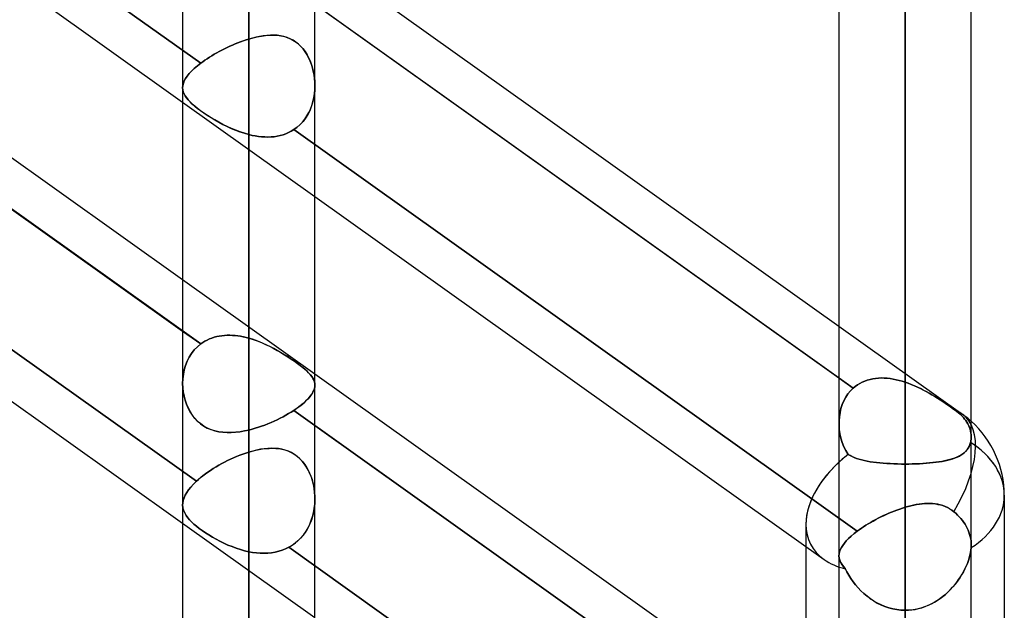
# Model space of a CAD drawing. Header units: millimetres. Extents: x -100 to 120, y -270 to 270.
# Tile 34 of 75: x 35 to 50, y -74 to -65. Entities that reach past the tile are written whole.
import ezdxf

# ---------------------------------------------------------------- set-up
doc = ezdxf.new("R2010")
doc.units = ezdxf.units.MM
doc.layers.add('MAIN-1', color=7, linetype='Continuous')
doc.layers.add('MAIN-2', color=7, linetype='Continuous')

msp = doc.modelspace()

# ---------------------------------------------------------------- linework, layer by layer
at = {"layer": 'MAIN-1'}
for p, q in [((37.481, 0), (37.481, -145.425)), ((39.496, -145.38), (39.496, 0)), ((47.481, 0), (47.481, -138.299)), ((49.496, -138.423), (49.496, 0)), ((38.489, -146.091), (38.489, 0)), ((48.489, -138.963), (48.489, 0)), ((29.496, -60.92), (37.481, -66.608)), ((29.496, -63.62), (37.481, -69.309)), ((39.496, -64.333), (47.481, -70.021)), ((29.496, -64.407), (37.481, -70.096)), ((39.496, -65.12), (47.481, -70.808)), ((29.496, -67.331), (37.481, -73.02)), ((39.496, -68.044), (46.977, -73.373)), ((39.496, -70.744), (46.977, -76.074)), ((39.496, -71.531), (46.977, -76.861)), ((50, -72.595), (50, -139.276)), ((46.977, -73.035), (46.977, -138.497))]:
    msp.add_line(p, q, dxfattribs=at)
msp.add_arc((48.489, -72.595), 1.511, 359.9999, 48.1923, dxfattribs=at)
for major_axis, ratio, start_param, end_param in [((1.511, 0), 0.707107, 0, 0.841074), ((-1.441, -0.743), 0.614789, -1.147933, -0.306691)]:
    msp.add_ellipse((48.489, -72.595), major_axis=major_axis, ratio=ratio, start_param=start_param, end_param=end_param, dxfattribs=at)
at = {"layer": 'MAIN-2'}
for p, q in [((38.489, 0), (38.489, -144.71)), ((38.489, 0), (38.489, -146.091)), ((48.489, 0), (48.489, -137.431)), ((48.489, 0), (48.489, -138.963)), ((48.489, 0), (48.489, -126.312)), ((48.489, 0), (48.489, -127.737)), ((48.489, 0), (48.489, -115.192)), ((48.489, 0), (48.489, -116.617)), ((48.489, 0), (48.489, -104.07)), ((48.489, 0), (48.489, -105.496)), ((48.489, 0), (48.489, -92.947)), ((48.489, 0), (48.489, -94.373)), ((48.489, 0), (48.489, -81.821)), ((48.489, 0), (48.489, -83.248)), ((48.489, 0), (48.489, -70.873)), ((48.489, 0), (48.489, -72.119)), ((38.489, -144.71), (38.489, 0)), ((48.489, -137.431), (48.489, 0)), ((48.489, -127.737), (48.489, 0)), ((48.489, -126.312), (48.489, 0)), ((48.489, -116.617), (48.489, 0)), ((48.489, -115.192), (48.489, 0)), ((48.489, -105.496), (48.489, 0)), ((48.489, -104.07), (48.489, 0)), ((48.489, -94.373), (48.489, 0)), ((48.489, -92.947), (48.489, 0)), ((48.489, -83.248), (48.489, 0)), ((48.489, -81.821), (48.489, 0)), ((48.489, -72.119), (48.489, 0)), ((48.489, -70.873), (48.489, 0)), ((29.172, -59.902), (37.756, -66.017)), ((37.756, -66.017), (29.172, -59.902)), ((37.756, -70.291), (29.172, -64.176)), ((47.698, -70.963), (39.099, -64.837)), ((38.322, -65.706), (38.281, -65.723)), ((38.281, -65.723), (38.322, -65.706)), ((38.364, -65.69), (38.322, -65.706)), ((38.322, -65.706), (38.364, -65.69)), ((38.406, -65.675), (38.364, -65.69)), ((38.364, -65.69), (38.405, -65.676)), ((38.405, -65.676), (38.447, -65.662)), ((38.447, -65.661), (38.406, -65.675)), ((38.489, -65.649), (38.447, -65.661)), ((38.447, -65.662), (38.489, -65.649)), ((38.489, -65.649), (38.553, -65.631)), ((38.544, -65.633), (38.489, -65.649)), ((38.489, -70.203), (38.489, -65.649)), ((38.489, -65.649), (38.489, -70.203)), ((38.6, -65.619), (38.544, -65.633)), ((38.553, -65.631), (38.617, -65.615)), ((38.654, -65.608), (38.6, -65.619)), ((38.617, -65.615), (38.68, -65.604)), ((38.709, -65.599), (38.654, -65.608)), ((38.68, -65.604), (38.742, -65.595)), ((38.763, -65.593), (38.709, -65.599)), ((38.742, -65.595), (38.803, -65.59)), ((38.817, -65.589), (38.763, -65.593)), ((38.803, -65.59), (38.862, -65.589)), ((38.87, -65.589), (38.817, -65.589)), ((38.862, -65.589), (38.92, -65.592)), ((38.922, -65.592), (38.87, -65.589)), ((38.92, -65.592), (38.976, -65.599)), ((38.973, -65.599), (38.922, -65.592)), ((39.023, -65.609), (38.973, -65.599)), ((38.976, -65.599), (39.031, -65.612)), ((39.071, -65.624), (39.023, -65.609)), ((39.031, -65.612), (39.084, -65.629)), ((39.118, -65.643), (39.071, -65.624)), ((39.084, -65.629), (39.135, -65.651)), ((39.163, -65.666), (39.118, -65.643)), ((39.135, -65.651), (39.184, -65.679)), ((39.205, -65.694), (39.163, -65.666)), ((39.184, -65.679), (39.23, -65.713)), ((39.245, -65.725), (39.205, -65.694)), ((38.039, -65.838), (38, -65.859)), ((38, -65.86), (38.038, -65.838)), ((38.038, -65.838), (38.077, -65.818)), ((38.078, -65.817), (38.039, -65.838)), ((38.077, -65.818), (38.117, -65.798)), ((38.118, -65.797), (38.078, -65.817)), ((38.117, -65.798), (38.158, -65.778)), ((38.158, -65.778), (38.118, -65.797)), ((38.199, -65.759), (38.158, -65.778)), ((38.158, -65.778), (38.198, -65.759)), ((38.198, -65.759), (38.239, -65.741)), ((38.24, -65.741), (38.199, -65.759)), ((38.239, -65.741), (38.281, -65.723)), ((38.281, -65.723), (38.24, -65.741)), ((39.23, -65.713), (39.272, -65.75)), ((39.282, -65.761), (39.245, -65.725)), ((39.272, -65.75), (39.311, -65.793)), ((39.316, -65.799), (39.282, -65.761)), ((39.311, -65.793), (39.346, -65.839)), ((39.348, -65.842), (39.316, -65.799)), ((39.346, -65.839), (39.378, -65.889)), ((39.376, -65.887), (39.348, -65.842)), ((37.787, -65.994), (37.756, -66.017)), ((37.756, -66.017), (37.787, -65.994)), ((37.82, -65.971), (37.787, -65.994)), ((37.787, -65.994), (37.82, -65.971)), ((37.854, -65.948), (37.82, -65.971)), ((37.82, -65.971), (37.853, -65.948)), ((37.853, -65.948), (37.889, -65.926)), ((37.889, -65.925), (37.854, -65.948)), ((37.925, -65.903), (37.889, -65.925)), ((37.889, -65.926), (37.925, -65.903)), ((37.962, -65.881), (37.925, -65.903)), ((37.925, -65.903), (37.962, -65.881)), ((38, -65.859), (37.962, -65.881)), ((37.962, -65.881), (38, -65.86)), ((39.401, -65.934), (39.376, -65.887)), ((39.378, -65.889), (39.405, -65.942)), ((39.424, -65.983), (39.401, -65.934)), ((39.405, -65.942), (39.429, -65.997)), ((39.443, -66.034), (39.424, -65.983)), ((39.429, -65.997), (39.45, -66.054)), ((37.58, -66.175), (37.617, -66.136)), ((37.617, -66.136), (37.581, -66.175)), ((37.658, -66.096), (37.617, -66.136)), ((37.617, -66.136), (37.658, -66.097)), ((37.658, -66.097), (37.705, -66.057)), ((37.705, -66.057), (37.658, -66.096)), ((37.705, -66.057), (37.756, -66.017)), ((37.756, -66.017), (37.705, -66.057)), ((39.459, -66.086), (39.443, -66.034)), ((39.45, -66.054), (39.466, -66.112)), ((39.472, -66.139), (39.459, -66.086)), ((39.466, -66.112), (39.479, -66.172)), ((39.483, -66.193), (39.472, -66.139)), ((29.087, -66.253), (37.691, -72.382)), ((37.691, -72.382), (29.087, -66.253)), ((37.492, -66.322), (37.506, -66.286)), ((37.506, -66.286), (37.492, -66.321)), ((37.506, -66.286), (37.525, -66.25)), ((37.525, -66.25), (37.506, -66.286)), ((37.525, -66.25), (37.55, -66.213)), ((37.55, -66.213), (37.525, -66.25)), ((37.55, -66.213), (37.58, -66.175)), ((37.581, -66.175), (37.55, -66.213)), ((39.479, -66.172), (39.489, -66.233)), ((39.49, -66.247), (39.483, -66.193)), ((39.489, -66.233), (39.494, -66.296)), ((39.495, -66.303), (39.49, -66.247)), ((39.494, -66.296), (39.496, -66.359)), ((39.496, -66.359), (39.495, -66.303)), ((37.481, -66.39), (37.484, -66.356)), ((37.484, -66.356), (37.481, -66.39)), ((37.484, -66.421), (37.481, -66.39)), ((37.481, -66.39), (37.484, -66.421)), ((37.492, -66.321), (37.484, -66.356)), ((37.484, -66.356), (37.492, -66.322)), ((37.491, -66.451), (37.484, -66.421)), ((37.484, -66.421), (37.491, -66.451)), ((37.502, -66.481), (37.491, -66.451)), ((37.491, -66.451), (37.502, -66.481)), ((39.494, -66.424), (39.488, -66.49)), ((39.489, -66.48), (39.494, -66.42)), ((39.496, -66.359), (39.494, -66.424)), ((39.494, -66.42), (39.496, -66.359)), ((37.481, -66.608), (39.496, -68.044)), ((37.519, -66.511), (37.502, -66.481)), ((37.502, -66.481), (37.518, -66.511)), ((37.518, -66.511), (37.539, -66.541)), ((37.539, -66.542), (37.519, -66.511)), ((37.539, -66.541), (37.564, -66.572)), ((37.564, -66.573), (37.539, -66.542)), ((37.564, -66.572), (37.593, -66.604)), ((37.594, -66.605), (37.564, -66.573)), ((37.593, -66.604), (37.627, -66.637)), ((37.628, -66.638), (37.594, -66.605)), ((39.449, -66.658), (39.466, -66.6)), ((39.477, -66.555), (39.461, -66.619)), ((39.466, -66.6), (39.48, -66.541)), ((39.488, -66.49), (39.477, -66.555)), ((39.48, -66.541), (39.489, -66.48)), ((37.627, -66.637), (37.665, -66.67)), ((37.667, -66.671), (37.628, -66.638)), ((37.665, -66.67), (37.707, -66.704)), ((37.709, -66.705), (37.667, -66.671)), ((37.707, -66.704), (37.754, -66.738)), ((37.755, -66.74), (37.709, -66.705)), ((37.754, -66.738), (37.804, -66.774)), ((37.806, -66.775), (37.755, -66.74)), ((39.417, -66.741), (39.387, -66.798)), ((39.404, -66.768), (39.428, -66.714)), ((39.441, -66.681), (39.417, -66.741)), ((39.428, -66.714), (39.449, -66.658)), ((39.461, -66.619), (39.441, -66.681)), ((37.804, -66.774), (37.857, -66.81)), ((37.859, -66.811), (37.806, -66.775)), ((37.857, -66.81), (37.913, -66.845)), ((37.915, -66.846), (37.859, -66.811)), ((37.913, -66.845), (37.971, -66.88)), ((37.973, -66.881), (37.915, -66.846)), ((37.971, -66.88), (38.032, -66.915)), ((38.033, -66.916), (37.973, -66.881)), ((39.315, -66.903), (39.272, -66.949)), ((39.305, -66.914), (39.342, -66.869)), ((39.353, -66.852), (39.315, -66.903)), ((39.342, -66.869), (39.375, -66.82)), ((39.387, -66.798), (39.353, -66.852)), ((39.375, -66.82), (39.404, -66.768)), ((38.032, -66.915), (38.094, -66.948)), ((38.095, -66.949), (38.033, -66.916)), ((38.094, -66.948), (38.158, -66.98)), ((38.159, -66.98), (38.095, -66.949)), ((38.158, -66.98), (38.222, -67.01)), ((38.223, -67.01), (38.159, -66.98)), ((38.222, -67.01), (38.288, -67.037)), ((38.289, -67.037), (38.223, -67.01)), ((38.288, -67.037), (38.354, -67.062)), ((38.355, -67.062), (38.289, -67.037)), ((39.136, -67.051), (39.096, -67.072)), ((39.096, -67.072), (39.136, -67.051)), ((39.175, -67.028), (39.136, -67.051)), ((39.136, -67.051), (39.175, -67.028)), ((39.226, -66.991), (39.175, -67.028)), ((39.175, -67.028), (39.222, -66.994)), ((39.175, -67.028), (47.758, -73.143)), ((47.758, -73.143), (39.175, -67.028)), ((39.222, -66.994), (39.265, -66.956)), ((39.272, -66.949), (39.226, -66.991)), ((39.265, -66.956), (39.305, -66.914)), ((38.354, -67.062), (38.421, -67.084)), ((38.422, -67.084), (38.355, -67.062)), ((38.421, -67.084), (38.489, -67.103)), ((38.489, -67.103), (38.422, -67.084)), ((38.489, -67.103), (38.489, -71.601)), ((38.538, -67.115), (38.489, -67.103)), ((38.489, -67.103), (38.538, -67.115)), ((38.489, -71.601), (38.489, -67.103)), ((38.587, -67.124), (38.538, -67.115)), ((38.538, -67.115), (38.586, -67.124)), ((38.586, -67.124), (38.635, -67.132)), ((38.635, -67.132), (38.587, -67.124)), ((38.684, -67.137), (38.635, -67.132)), ((38.635, -67.132), (38.684, -67.137)), ((38.732, -67.14), (38.684, -67.137)), ((38.684, -67.137), (38.732, -67.14)), ((38.781, -67.141), (38.732, -67.14)), ((38.732, -67.14), (38.78, -67.141)), ((38.78, -67.141), (38.828, -67.139)), ((38.828, -67.139), (38.781, -67.141)), ((38.875, -67.135), (38.828, -67.139)), ((38.828, -67.139), (38.875, -67.135)), ((38.922, -67.128), (38.875, -67.135)), ((38.875, -67.135), (38.921, -67.128)), ((38.921, -67.128), (38.967, -67.118)), ((38.967, -67.118), (38.922, -67.128)), ((39.011, -67.105), (38.967, -67.118)), ((38.967, -67.118), (39.011, -67.105)), ((39.054, -67.09), (39.011, -67.105)), ((39.011, -67.105), (39.054, -67.09)), ((39.096, -67.072), (39.054, -67.09)), ((39.054, -67.09), (39.096, -67.072)), ((37.481, -69.309), (39.496, -70.744)), ((47.481, -70.021), (49.366, -71.364)), ((37.481, -70.096), (37.756, -70.291)), ((37.889, -70.215), (37.925, -70.201)), ((37.925, -70.201), (37.889, -70.215)), ((37.925, -70.201), (37.962, -70.189)), ((37.962, -70.189), (37.925, -70.201)), ((37.962, -70.189), (38, -70.179)), ((38, -70.179), (37.962, -70.189)), ((38, -70.179), (38.038, -70.171)), ((38.039, -70.171), (38, -70.179)), ((38.038, -70.171), (38.077, -70.165)), ((38.078, -70.165), (38.039, -70.171)), ((38.077, -70.165), (38.117, -70.161)), ((38.118, -70.161), (38.078, -70.165)), ((38.117, -70.161), (38.158, -70.159)), ((38.158, -70.159), (38.118, -70.161)), ((38.158, -70.159), (38.198, -70.158)), ((38.199, -70.158), (38.158, -70.159)), ((38.198, -70.158), (38.239, -70.16)), ((38.24, -70.16), (38.199, -70.158)), ((38.239, -70.16), (38.281, -70.163)), ((38.281, -70.163), (38.24, -70.16)), ((38.281, -70.163), (38.322, -70.168)), ((38.322, -70.168), (38.281, -70.163)), ((38.322, -70.168), (38.364, -70.174)), ((38.364, -70.174), (38.322, -70.168)), ((38.364, -70.174), (38.405, -70.182)), ((38.406, -70.183), (38.364, -70.174)), ((38.405, -70.182), (38.447, -70.192)), ((38.447, -70.192), (38.406, -70.183)), ((38.447, -70.192), (38.489, -70.203)), ((38.489, -70.203), (38.447, -70.192)), ((38.544, -70.22), (38.489, -70.203)), ((38.489, -70.203), (38.553, -70.223)), ((37.705, -70.334), (37.658, -70.382)), ((37.658, -70.382), (37.705, -70.334)), ((37.756, -70.291), (37.705, -70.334)), ((37.705, -70.334), (37.756, -70.291)), ((37.756, -70.291), (37.787, -70.269)), ((37.787, -70.269), (37.756, -70.291)), ((37.787, -70.269), (37.82, -70.249)), ((37.82, -70.249), (37.787, -70.269)), ((37.82, -70.249), (37.853, -70.231)), ((37.854, -70.231), (37.82, -70.249)), ((37.853, -70.231), (37.889, -70.215)), ((37.889, -70.215), (37.854, -70.231)), ((38.6, -70.239), (38.544, -70.22)), ((38.553, -70.223), (38.617, -70.245)), ((38.654, -70.26), (38.6, -70.239)), ((38.617, -70.245), (38.68, -70.27)), ((38.709, -70.283), (38.654, -70.26)), ((38.68, -70.27), (38.742, -70.297)), ((38.763, -70.307), (38.709, -70.283)), ((38.742, -70.297), (38.803, -70.326)), ((38.817, -70.333), (38.763, -70.307)), ((38.803, -70.326), (38.862, -70.357)), ((38.87, -70.361), (38.817, -70.333)), ((38.862, -70.357), (38.92, -70.388)), ((37.581, -70.493), (37.55, -70.553)), ((37.55, -70.554), (37.58, -70.493)), ((37.58, -70.493), (37.616, -70.436)), ((37.617, -70.435), (37.581, -70.493)), ((37.616, -70.436), (37.658, -70.382)), ((37.658, -70.382), (37.617, -70.435)), ((38.922, -70.39), (38.87, -70.361)), ((38.92, -70.388), (38.976, -70.421)), ((38.973, -70.419), (38.922, -70.39)), ((39.023, -70.449), (38.973, -70.419)), ((38.976, -70.421), (39.031, -70.454)), ((39.071, -70.479), (39.023, -70.449)), ((39.031, -70.454), (39.084, -70.488)), ((39.118, -70.51), (39.071, -70.479)), ((39.084, -70.488), (39.135, -70.521)), ((37.505, -70.685), (37.525, -70.618)), ((37.525, -70.618), (37.506, -70.684)), ((37.55, -70.553), (37.525, -70.618)), ((37.525, -70.618), (37.55, -70.554)), ((39.163, -70.54), (39.118, -70.51)), ((39.135, -70.521), (39.184, -70.555)), ((39.205, -70.57), (39.163, -70.54)), ((39.184, -70.555), (39.23, -70.587)), ((39.245, -70.599), (39.205, -70.57)), ((39.23, -70.587), (39.272, -70.619)), ((39.282, -70.627), (39.245, -70.599)), ((39.272, -70.619), (39.311, -70.65)), ((39.316, -70.654), (39.282, -70.627)), ((39.311, -70.65), (39.346, -70.679)), ((39.348, -70.681), (39.316, -70.654)), ((37.492, -70.753), (37.484, -70.823)), ((37.484, -70.824), (37.492, -70.754)), ((37.506, -70.684), (37.492, -70.753)), ((37.492, -70.754), (37.505, -70.685)), ((39.346, -70.679), (39.378, -70.708)), ((39.376, -70.706), (39.348, -70.681)), ((39.401, -70.731), (39.376, -70.706)), ((39.378, -70.708), (39.405, -70.735)), ((39.424, -70.755), (39.401, -70.731)), ((39.405, -70.735), (39.429, -70.762)), ((39.443, -70.779), (39.424, -70.755)), ((39.429, -70.762), (39.45, -70.788)), ((39.459, -70.802), (39.443, -70.779)), ((39.45, -70.788), (39.466, -70.814)), ((39.472, -70.825), (39.459, -70.802)), ((47.481, -70.808), (47.698, -70.963)), ((37.484, -70.823), (37.481, -70.894)), ((37.481, -70.895), (37.484, -70.824)), ((37.481, -70.894), (37.484, -70.958)), ((37.484, -70.959), (37.481, -70.895)), ((37.484, -70.958), (37.491, -71.021)), ((39.466, -70.814), (39.479, -70.839)), ((39.483, -70.848), (39.472, -70.825)), ((39.479, -70.839), (39.489, -70.865)), ((39.49, -70.871), (39.483, -70.848)), ((39.494, -70.946), (39.488, -70.975)), ((39.489, -70.865), (39.494, -70.891)), ((39.489, -70.97), (39.494, -70.944)), ((39.495, -70.894), (39.49, -70.871)), ((39.494, -70.891), (39.496, -70.918)), ((39.494, -70.944), (39.496, -70.918)), ((39.496, -70.918), (39.494, -70.946)), ((39.496, -70.918), (39.495, -70.894)), ((47.698, -70.963), (47.73, -70.937)), ((47.73, -70.937), (47.698, -70.963)), ((47.73, -70.937), (47.763, -70.913)), ((47.763, -70.913), (47.73, -70.937)), ((47.763, -70.913), (47.798, -70.891)), ((47.798, -70.891), (47.763, -70.913)), ((47.798, -70.891), (47.835, -70.872)), ((47.835, -70.872), (47.798, -70.891)), ((47.835, -70.872), (47.874, -70.855)), ((47.874, -70.855), (47.835, -70.872)), ((47.874, -70.855), (47.913, -70.841)), ((47.913, -70.841), (47.874, -70.855)), ((47.913, -70.841), (47.954, -70.83)), ((47.954, -70.83), (47.913, -70.841)), ((47.954, -70.83), (47.996, -70.821)), ((47.996, -70.821), (47.954, -70.83)), ((47.996, -70.821), (48.038, -70.815)), ((48.038, -70.815), (47.996, -70.821)), ((48.038, -70.815), (48.082, -70.811)), ((48.082, -70.811), (48.038, -70.815)), ((48.082, -70.811), (48.126, -70.809)), ((48.126, -70.809), (48.082, -70.811)), ((48.126, -70.809), (48.17, -70.81)), ((48.17, -70.81), (48.126, -70.809)), ((48.17, -70.81), (48.215, -70.813)), ((48.215, -70.813), (48.17, -70.81)), ((48.215, -70.813), (48.261, -70.818)), ((48.261, -70.818), (48.215, -70.813)), ((48.261, -70.818), (48.306, -70.826)), ((48.306, -70.826), (48.261, -70.818)), ((48.306, -70.826), (48.352, -70.835)), ((48.352, -70.835), (48.306, -70.826)), ((48.352, -70.835), (48.397, -70.846)), ((48.397, -70.846), (48.352, -70.835)), ((48.397, -70.846), (48.443, -70.859)), ((48.443, -70.859), (48.397, -70.846)), ((48.443, -70.859), (48.489, -70.873)), ((48.489, -70.873), (48.443, -70.859)), ((48.489, -70.873), (48.536, -70.89)), ((48.536, -70.89), (48.489, -70.873)), ((48.536, -70.89), (48.583, -70.908)), ((48.583, -70.908), (48.536, -70.89)), ((48.583, -70.908), (48.63, -70.928)), ((48.63, -70.927), (48.583, -70.908)), ((48.676, -70.948), (48.63, -70.927)), ((48.63, -70.928), (48.676, -70.948)), ((48.676, -70.948), (48.722, -70.97)), ((48.721, -70.97), (48.676, -70.948)), ((37.491, -71.023), (37.484, -70.959)), ((37.491, -71.021), (37.502, -71.084)), ((37.503, -71.086), (37.491, -71.023)), ((37.502, -71.084), (37.518, -71.146)), ((37.519, -71.148), (37.503, -71.086)), ((39.417, -71.098), (39.387, -71.131)), ((39.404, -71.113), (39.428, -71.083)), ((39.441, -71.066), (39.417, -71.098)), ((39.428, -71.083), (39.449, -71.054)), ((39.461, -71.035), (39.441, -71.066)), ((39.449, -71.054), (39.466, -71.025)), ((39.477, -71.004), (39.461, -71.035)), ((39.466, -71.025), (39.48, -70.997)), ((39.488, -70.975), (39.477, -71.004)), ((39.48, -70.997), (39.489, -70.97)), ((47.584, -71.103), (47.555, -71.157)), ((47.555, -71.157), (47.583, -71.103)), ((47.583, -71.103), (47.617, -71.052)), ((47.617, -71.052), (47.584, -71.103)), ((47.656, -71.005), (47.617, -71.052)), ((47.617, -71.052), (47.656, -71.005)), ((47.698, -70.963), (47.656, -71.005)), ((47.656, -71.005), (47.698, -70.963)), ((48.766, -70.993), (48.721, -70.97)), ((48.722, -70.97), (48.767, -70.993)), ((48.811, -71.016), (48.766, -70.993)), ((48.767, -70.993), (48.811, -71.017)), ((48.854, -71.04), (48.811, -71.016)), ((48.811, -71.017), (48.855, -71.041)), ((48.897, -71.065), (48.854, -71.04)), ((48.855, -71.041), (48.898, -71.065)), ((48.939, -71.09), (48.897, -71.065)), ((48.898, -71.065), (48.939, -71.09)), ((48.939, -71.09), (48.981, -71.116)), ((48.98, -71.115), (48.939, -71.09)), ((37.518, -71.146), (37.539, -71.207)), ((37.539, -71.209), (37.519, -71.148)), ((37.539, -71.207), (37.564, -71.265)), ((37.565, -71.267), (37.539, -71.209)), ((39.222, -71.27), (39.265, -71.238)), ((39.272, -71.233), (39.226, -71.268)), ((39.265, -71.238), (39.305, -71.207)), ((39.315, -71.199), (39.272, -71.233)), ((39.305, -71.207), (39.342, -71.175)), ((39.353, -71.164), (39.315, -71.199)), ((39.342, -71.175), (39.375, -71.144)), ((39.387, -71.131), (39.353, -71.164)), ((39.375, -71.144), (39.404, -71.113)), ((47.531, -71.214), (47.511, -71.274)), ((47.511, -71.274), (47.531, -71.214)), ((47.555, -71.157), (47.531, -71.214)), ((47.531, -71.214), (47.555, -71.157)), ((49.021, -71.141), (48.98, -71.115)), ((48.981, -71.116), (49.021, -71.141)), ((49.021, -71.141), (49.061, -71.167)), ((49.061, -71.167), (49.021, -71.141)), ((49.061, -71.167), (49.099, -71.192)), ((49.1, -71.193), (49.061, -71.167)), ((49.099, -71.192), (49.137, -71.218)), ((49.137, -71.218), (49.1, -71.193)), ((49.137, -71.218), (49.174, -71.243)), ((49.174, -71.244), (49.137, -71.218)), ((49.174, -71.243), (49.208, -71.268)), ((49.209, -71.268), (49.174, -71.244)), ((37.564, -71.265), (37.593, -71.321)), ((37.594, -71.323), (37.565, -71.267)), ((37.593, -71.321), (37.627, -71.374)), ((37.629, -71.376), (37.594, -71.323)), ((37.627, -71.374), (37.665, -71.422)), ((37.667, -71.424), (37.629, -71.376)), ((38.967, -71.422), (39.011, -71.399)), ((39.011, -71.399), (38.967, -71.422)), ((39.011, -71.399), (39.054, -71.376)), ((39.054, -71.376), (39.011, -71.399)), ((39.054, -71.376), (39.096, -71.352)), ((39.096, -71.352), (39.054, -71.376)), ((39.096, -71.352), (39.136, -71.327)), ((39.136, -71.327), (39.096, -71.352)), ((39.136, -71.327), (39.175, -71.302)), ((39.175, -71.302), (39.136, -71.327)), ((39.226, -71.268), (39.175, -71.302)), ((39.175, -71.302), (39.222, -71.27)), ((47.758, -77.417), (39.175, -71.302)), ((39.175, -71.302), (39.496, -71.531)), ((47.487, -71.398), (47.482, -71.462)), ((47.482, -71.462), (47.487, -71.398)), ((47.497, -71.335), (47.487, -71.398)), ((47.487, -71.398), (47.497, -71.335)), ((47.511, -71.274), (47.497, -71.335)), ((47.497, -71.335), (47.511, -71.274)), ((49.208, -71.268), (49.242, -71.292)), ((49.242, -71.292), (49.209, -71.268)), ((49.242, -71.292), (49.273, -71.315)), ((49.273, -71.315), (49.242, -71.292)), ((49.273, -71.315), (49.301, -71.337)), ((49.301, -71.337), (49.273, -71.315)), ((49.301, -71.337), (49.328, -71.361)), ((49.328, -71.361), (49.301, -71.337)), ((49.328, -71.361), (49.353, -71.385)), ((49.353, -71.385), (49.328, -71.361)), ((49.353, -71.385), (49.376, -71.409)), ((49.376, -71.409), (49.353, -71.385)), ((37.665, -71.422), (37.707, -71.467)), ((37.709, -71.469), (37.667, -71.424)), ((37.707, -71.467), (37.754, -71.506)), ((37.756, -71.508), (37.709, -71.469)), ((37.754, -71.506), (37.804, -71.541)), ((37.806, -71.543), (37.756, -71.508)), ((37.804, -71.541), (37.857, -71.571)), ((37.859, -71.572), (37.806, -71.543)), ((38.635, -71.56), (38.684, -71.544)), ((38.684, -71.544), (38.635, -71.56)), ((38.684, -71.544), (38.732, -71.526)), ((38.732, -71.526), (38.684, -71.544)), ((38.732, -71.526), (38.78, -71.507)), ((38.781, -71.507), (38.732, -71.526)), ((38.78, -71.507), (38.828, -71.487)), ((38.828, -71.487), (38.781, -71.507)), ((38.828, -71.487), (38.875, -71.466)), ((38.875, -71.466), (38.828, -71.487)), ((38.875, -71.466), (38.921, -71.445)), ((38.922, -71.445), (38.875, -71.466)), ((38.921, -71.445), (38.967, -71.422)), ((38.967, -71.422), (38.922, -71.445)), ((47.482, -71.462), (47.482, -71.526)), ((47.482, -71.527), (47.482, -71.462)), ((47.482, -71.526), (47.486, -71.594)), ((47.486, -71.594), (47.482, -71.527)), ((49.376, -71.409), (49.396, -71.434)), ((49.396, -71.434), (49.376, -71.409)), ((49.396, -71.434), (49.415, -71.458)), ((49.415, -71.458), (49.396, -71.434)), ((49.415, -71.458), (49.431, -71.482)), ((49.431, -71.482), (49.415, -71.458)), ((49.431, -71.482), (49.446, -71.508)), ((49.446, -71.508), (49.431, -71.482)), ((49.446, -71.508), (49.459, -71.535)), ((49.459, -71.535), (49.446, -71.508)), ((49.459, -71.535), (49.471, -71.562)), ((49.471, -71.562), (49.459, -71.535)), ((37.857, -71.571), (37.913, -71.595)), ((37.915, -71.596), (37.859, -71.572)), ((37.913, -71.595), (37.971, -71.614)), ((37.973, -71.615), (37.915, -71.596)), ((37.971, -71.614), (38.032, -71.628)), ((38.033, -71.628), (37.973, -71.615)), ((38.032, -71.628), (38.094, -71.636)), ((38.095, -71.636), (38.033, -71.628)), ((38.094, -71.636), (38.158, -71.64)), ((38.159, -71.64), (38.095, -71.636)), ((38.158, -71.64), (38.222, -71.64)), ((38.223, -71.64), (38.159, -71.64)), ((38.222, -71.64), (38.288, -71.636)), ((38.289, -71.636), (38.223, -71.64)), ((38.288, -71.636), (38.354, -71.628)), ((38.355, -71.628), (38.289, -71.636)), ((38.354, -71.628), (38.421, -71.616)), ((38.422, -71.616), (38.355, -71.628)), ((38.421, -71.616), (38.489, -71.601)), ((38.489, -71.601), (38.422, -71.616)), ((38.489, -71.601), (38.538, -71.589)), ((38.538, -71.589), (38.489, -71.601)), ((38.538, -71.589), (38.586, -71.575)), ((38.587, -71.575), (38.538, -71.589)), ((38.586, -71.575), (38.635, -71.56)), ((38.635, -71.56), (38.587, -71.575)), ((47.486, -71.594), (47.496, -71.661)), ((47.496, -71.661), (47.486, -71.594)), ((47.496, -71.661), (47.511, -71.727)), ((47.511, -71.727), (47.496, -71.661)), ((49.471, -71.562), (49.48, -71.59)), ((49.48, -71.59), (49.471, -71.562)), ((49.48, -71.59), (49.487, -71.618)), ((49.487, -71.618), (49.48, -71.59)), ((49.487, -71.618), (49.492, -71.646)), ((49.492, -71.646), (49.487, -71.618)), ((49.492, -71.646), (49.495, -71.673)), ((49.495, -71.673), (49.492, -71.646)), ((49.495, -71.673), (49.496, -71.7)), ((49.496, -71.7), (49.495, -71.673)), ((49.496, -71.7), (49.496, -71.714)), ((49.496, -71.714), (49.496, -71.7)), ((47.511, -71.727), (47.531, -71.792)), ((47.531, -71.792), (47.511, -71.727)), ((47.531, -71.792), (47.556, -71.855)), ((47.556, -71.855), (47.531, -71.792)), ((47.556, -71.855), (47.586, -71.915)), ((47.586, -71.915), (47.556, -71.855)), ((49.463, -71.852), (49.448, -71.879)), ((49.45, -71.877), (49.464, -71.85)), ((49.476, -71.823), (49.463, -71.852)), ((49.464, -71.85), (49.476, -71.822)), ((49.485, -71.791), (49.476, -71.823)), ((49.476, -71.822), (49.485, -71.791)), ((49.489, -71.775), (49.485, -71.791)), ((49.485, -71.791), (49.489, -71.775)), ((49.491, -71.76), (49.489, -71.775)), ((49.489, -71.775), (49.491, -71.76)), ((49.494, -71.745), (49.491, -71.76)), ((49.491, -71.76), (49.493, -71.745)), ((49.493, -71.745), (49.495, -71.729)), ((49.495, -71.729), (49.494, -71.745)), ((49.496, -71.714), (49.495, -71.729)), ((49.495, -71.729), (49.496, -71.714)), ((38.304, -72.004), (38.258, -72.024)), ((38.258, -72.024), (38.304, -72.004)), ((38.35, -71.986), (38.304, -72.004)), ((38.304, -72.004), (38.35, -71.986)), ((38.396, -71.968), (38.35, -71.986)), ((38.35, -71.986), (38.396, -71.968)), ((38.443, -71.952), (38.396, -71.968)), ((38.396, -71.968), (38.443, -71.952)), ((38.489, -71.938), (38.443, -71.952)), ((38.443, -71.952), (38.489, -71.938)), ((38.548, -71.921), (38.489, -71.938)), ((38.489, -71.938), (38.542, -71.923)), ((38.489, -96.115), (38.489, -71.938)), ((38.542, -71.923), (38.595, -71.909)), ((38.607, -71.907), (38.548, -71.921)), ((38.595, -71.909), (38.648, -71.898)), ((38.665, -71.895), (38.607, -71.907)), ((38.648, -71.898), (38.7, -71.89)), ((38.722, -71.887), (38.665, -71.895)), ((38.7, -71.89), (38.751, -71.883)), ((38.779, -71.881), (38.722, -71.887)), ((38.751, -71.883), (38.801, -71.88)), ((38.834, -71.879), (38.779, -71.881)), ((38.801, -71.88), (38.851, -71.879)), ((38.888, -71.88), (38.834, -71.879)), ((38.851, -71.879), (38.899, -71.881)), ((38.94, -71.885), (38.888, -71.88)), ((38.899, -71.881), (38.946, -71.885)), ((38.992, -71.893), (38.94, -71.885)), ((38.946, -71.885), (38.992, -71.893)), ((38.992, -71.893), (39.038, -71.905)), ((39.043, -71.906), (38.992, -71.893)), ((39.038, -71.905), (39.082, -71.919)), ((39.092, -71.923), (39.043, -71.906)), ((39.082, -71.919), (39.125, -71.938)), ((39.139, -71.945), (39.092, -71.923)), ((39.125, -71.938), (39.166, -71.96)), ((39.185, -71.972), (39.139, -71.945)), ((39.166, -71.96), (39.206, -71.986)), ((39.227, -72.003), (39.185, -71.972)), ((39.206, -71.986), (39.243, -72.016)), ((39.267, -72.038), (39.227, -72.003)), ((47.586, -71.915), (47.621, -71.972)), ((47.621, -71.972), (47.586, -71.915)), ((47.621, -71.972), (47.65, -71.99)), ((47.649, -71.99), (47.621, -71.972)), ((47.679, -72.006), (47.649, -71.99)), ((47.65, -71.99), (47.681, -72.006)), ((47.712, -72.02), (47.679, -72.006)), ((47.681, -72.006), (47.714, -72.021)), ((49.308, -72.001), (49.276, -72.016)), ((49.284, -72.012), (49.315, -71.997)), ((49.337, -71.985), (49.308, -72.001)), ((49.315, -71.997), (49.343, -71.981)), ((49.364, -71.967), (49.337, -71.985)), ((49.343, -71.981), (49.369, -71.964)), ((49.389, -71.948), (49.364, -71.967)), ((49.369, -71.964), (49.392, -71.945)), ((49.411, -71.927), (49.389, -71.948)), ((49.392, -71.945), (49.414, -71.924)), ((49.431, -71.904), (49.411, -71.927)), ((49.414, -71.924), (49.433, -71.901)), ((49.448, -71.879), (49.431, -71.904)), ((49.433, -71.901), (49.45, -71.877)), ((38.033, -72.138), (37.99, -72.163)), ((37.99, -72.163), (38.033, -72.138)), ((38.077, -72.113), (38.033, -72.138)), ((38.033, -72.138), (38.077, -72.113)), ((38.077, -72.113), (38.121, -72.089)), ((38.121, -72.09), (38.077, -72.113)), ((38.166, -72.067), (38.121, -72.09)), ((38.121, -72.089), (38.166, -72.067)), ((38.212, -72.045), (38.166, -72.067)), ((38.166, -72.067), (38.212, -72.045)), ((38.258, -72.024), (38.212, -72.045)), ((38.212, -72.045), (38.258, -72.024)), ((39.243, -72.016), (39.278, -72.049)), ((39.304, -72.077), (39.267, -72.038)), ((39.278, -72.049), (39.311, -72.085)), ((39.338, -72.12), (39.304, -72.077)), ((39.311, -72.085), (39.341, -72.124)), ((39.369, -72.167), (39.338, -72.12)), ((39.341, -72.124), (39.369, -72.166)), ((47.747, -72.033), (47.712, -72.02)), ((47.714, -72.021), (47.75, -72.034)), ((47.784, -72.046), (47.747, -72.033)), ((47.75, -72.034), (47.787, -72.046)), ((47.824, -72.056), (47.784, -72.046)), ((47.787, -72.046), (47.827, -72.057)), ((47.866, -72.066), (47.824, -72.056)), ((47.827, -72.057), (47.869, -72.067)), ((47.91, -72.075), (47.866, -72.066)), ((47.869, -72.067), (47.912, -72.076)), ((47.955, -72.083), (47.91, -72.075)), ((47.912, -72.076), (47.958, -72.084)), ((48.003, -72.09), (47.955, -72.083)), ((47.958, -72.084), (48.005, -72.091)), ((48.052, -72.097), (48.003, -72.09)), ((48.005, -72.091), (48.054, -72.097)), ((48.103, -72.102), (48.052, -72.097)), ((48.054, -72.097), (48.104, -72.102)), ((48.155, -72.106), (48.103, -72.102)), ((48.104, -72.102), (48.156, -72.107)), ((48.209, -72.11), (48.155, -72.106)), ((48.156, -72.107), (48.21, -72.11)), ((48.263, -72.113), (48.209, -72.11)), ((48.21, -72.11), (48.264, -72.113)), ((48.319, -72.116), (48.263, -72.113)), ((48.264, -72.113), (48.319, -72.116)), ((48.319, -72.116), (48.375, -72.118)), ((48.375, -72.118), (48.319, -72.116)), ((48.375, -72.118), (48.432, -72.119)), ((48.432, -72.119), (48.375, -72.118)), ((48.432, -72.119), (48.489, -72.119)), ((48.489, -72.119), (48.432, -72.119)), ((48.544, -72.119), (48.489, -72.119)), ((48.489, -72.119), (48.544, -72.119)), ((48.489, -81.821), (48.489, -72.119)), ((48.489, -72.119), (48.489, -81.821)), ((48.598, -72.118), (48.544, -72.119)), ((48.544, -72.119), (48.6, -72.118)), ((48.652, -72.116), (48.598, -72.118)), ((48.6, -72.118), (48.654, -72.116)), ((48.706, -72.114), (48.652, -72.116)), ((48.654, -72.116), (48.708, -72.114)), ((48.758, -72.111), (48.706, -72.114)), ((48.708, -72.114), (48.762, -72.111)), ((48.81, -72.107), (48.758, -72.111)), ((48.762, -72.111), (48.814, -72.107)), ((48.86, -72.103), (48.81, -72.107)), ((48.814, -72.107), (48.865, -72.103)), ((48.909, -72.098), (48.86, -72.103)), ((48.865, -72.103), (48.915, -72.098)), ((48.957, -72.093), (48.909, -72.098)), ((48.915, -72.098), (48.963, -72.092)), ((49.003, -72.086), (48.957, -72.093)), ((48.963, -72.092), (49.01, -72.085)), ((49.047, -72.079), (49.003, -72.086)), ((49.01, -72.085), (49.055, -72.078)), ((49.09, -72.071), (49.047, -72.079)), ((49.055, -72.078), (49.098, -72.069)), ((49.131, -72.062), (49.09, -72.071)), ((49.098, -72.069), (49.14, -72.06)), ((49.17, -72.052), (49.131, -72.062)), ((49.14, -72.06), (49.179, -72.05)), ((49.208, -72.041), (49.17, -72.052)), ((49.179, -72.05), (49.216, -72.038)), ((49.243, -72.029), (49.208, -72.041)), ((49.216, -72.038), (49.251, -72.026)), ((49.276, -72.016), (49.243, -72.029)), ((49.251, -72.026), (49.284, -72.012)), ((37.755, -72.326), (37.791, -72.298)), ((37.791, -72.298), (37.756, -72.326)), ((37.828, -72.27), (37.791, -72.298)), ((37.791, -72.298), (37.828, -72.27)), ((37.867, -72.242), (37.828, -72.27)), ((37.828, -72.27), (37.866, -72.243)), ((37.866, -72.243), (37.906, -72.215)), ((37.907, -72.215), (37.867, -72.242)), ((37.906, -72.215), (37.948, -72.189)), ((37.948, -72.189), (37.907, -72.215)), ((37.99, -72.163), (37.948, -72.189)), ((37.948, -72.189), (37.99, -72.163)), ((39.369, -72.166), (39.394, -72.21)), ((39.397, -72.216), (39.369, -72.167)), ((39.394, -72.21), (39.416, -72.256)), ((39.421, -72.267), (39.397, -72.216)), ((39.416, -72.256), (39.436, -72.304)), ((39.442, -72.321), (39.421, -72.267)), ((39.436, -72.304), (39.452, -72.353)), ((37.646, -72.425), (37.606, -72.469)), ((37.606, -72.469), (37.646, -72.426)), ((37.646, -72.426), (37.691, -72.382)), ((37.691, -72.382), (37.646, -72.425)), ((37.722, -72.354), (37.691, -72.382)), ((37.691, -72.382), (37.722, -72.354)), ((37.756, -72.326), (37.722, -72.354)), ((37.722, -72.354), (37.755, -72.326)), ((39.459, -72.376), (39.442, -72.321)), ((39.452, -72.353), (39.466, -72.403)), ((39.473, -72.432), (39.459, -72.376)), ((39.466, -72.403), (39.478, -72.454)), ((39.484, -72.49), (39.473, -72.432)), ((39.478, -72.454), (39.486, -72.507)), ((37.502, -72.633), (37.52, -72.593)), ((37.52, -72.593), (37.502, -72.633)), ((37.52, -72.593), (37.543, -72.552)), ((37.543, -72.552), (37.52, -72.593)), ((37.543, -72.552), (37.572, -72.511)), ((37.572, -72.511), (37.543, -72.552)), ((37.572, -72.511), (37.606, -72.469)), ((37.606, -72.469), (37.572, -72.511)), ((39.491, -72.549), (39.484, -72.49)), ((39.486, -72.507), (39.492, -72.56)), ((39.495, -72.608), (39.491, -72.549)), ((39.492, -72.56), (39.496, -72.614)), ((39.496, -72.669), (39.495, -72.608)), ((37.481, -72.747), (37.483, -72.71)), ((37.483, -72.71), (37.481, -72.747)), ((37.484, -72.779), (37.481, -72.747)), ((37.481, -72.747), (37.484, -72.779)), ((37.483, -72.71), (37.49, -72.672)), ((37.49, -72.672), (37.483, -72.71)), ((37.49, -72.672), (37.502, -72.633)), ((37.502, -72.633), (37.49, -72.672)), ((39.486, -72.794), (39.493, -72.731)), ((39.493, -72.727), (39.487, -72.785)), ((39.496, -72.669), (39.493, -72.727)), ((39.493, -72.731), (39.496, -72.669)), ((39.496, -72.614), (39.496, -72.669)), ((48.574, -72.755), (48.532, -72.766)), ((48.533, -72.765), (48.577, -72.754)), ((48.617, -72.745), (48.574, -72.755)), ((48.577, -72.754), (48.621, -72.744)), ((48.659, -72.737), (48.617, -72.745)), ((48.621, -72.744), (48.664, -72.736)), ((48.701, -72.73), (48.659, -72.737)), ((48.664, -72.736), (48.707, -72.729)), ((48.743, -72.725), (48.701, -72.73)), ((48.707, -72.729), (48.749, -72.724)), ((48.785, -72.721), (48.743, -72.725)), ((48.749, -72.724), (48.791, -72.721)), ((48.826, -72.719), (48.785, -72.721)), ((48.791, -72.721), (48.832, -72.719)), ((48.867, -72.719), (48.826, -72.719)), ((48.832, -72.719), (48.872, -72.72)), ((48.907, -72.722), (48.867, -72.719)), ((48.872, -72.72), (48.912, -72.722)), ((48.947, -72.726), (48.907, -72.722)), ((48.912, -72.722), (48.951, -72.726)), ((48.985, -72.732), (48.947, -72.726)), ((48.951, -72.726), (48.989, -72.733)), ((49.024, -72.741), (48.985, -72.732)), ((48.989, -72.733), (49.027, -72.741)), ((49.061, -72.752), (49.024, -72.741)), ((49.027, -72.741), (49.063, -72.752)), ((49.097, -72.765), (49.061, -72.752)), ((49.063, -72.752), (49.099, -72.766)), ((37.492, -72.811), (37.484, -72.779)), ((37.484, -72.779), (37.491, -72.811)), ((37.491, -72.811), (37.502, -72.842)), ((37.503, -72.842), (37.492, -72.811)), ((37.502, -72.842), (37.517, -72.873)), ((37.518, -72.873), (37.503, -72.842)), ((37.517, -72.873), (37.536, -72.905)), ((37.536, -72.905), (37.518, -72.873)), ((37.559, -72.936), (37.536, -72.905)), ((37.536, -72.905), (37.559, -72.936)), ((39.465, -72.9), (39.448, -72.956)), ((39.46, -72.916), (39.475, -72.855)), ((39.478, -72.843), (39.465, -72.9)), ((39.475, -72.855), (39.486, -72.794)), ((39.487, -72.785), (39.478, -72.843)), ((48.118, -72.925), (48.159, -72.906)), ((48.159, -72.905), (48.119, -72.925)), ((48.2, -72.887), (48.159, -72.905)), ((48.159, -72.906), (48.199, -72.887)), ((48.199, -72.887), (48.24, -72.869)), ((48.241, -72.869), (48.2, -72.887)), ((48.24, -72.869), (48.281, -72.851)), ((48.282, -72.851), (48.241, -72.869)), ((48.281, -72.851), (48.323, -72.835)), ((48.323, -72.835), (48.282, -72.851)), ((48.364, -72.819), (48.323, -72.835)), ((48.323, -72.835), (48.364, -72.819)), ((48.406, -72.804), (48.364, -72.819)), ((48.364, -72.819), (48.406, -72.804)), ((48.447, -72.791), (48.406, -72.804)), ((48.406, -72.804), (48.447, -72.791)), ((48.489, -72.778), (48.447, -72.791)), ((48.447, -72.791), (48.489, -72.778)), ((48.489, -72.778), (48.533, -72.765)), ((48.532, -72.766), (48.489, -72.778)), ((48.489, -77.329), (48.489, -72.778)), ((48.489, -72.778), (48.489, -77.329)), ((49.133, -72.781), (49.097, -72.765)), ((49.099, -72.766), (49.134, -72.782)), ((49.167, -72.8), (49.133, -72.781)), ((49.134, -72.782), (49.168, -72.8)), ((49.2, -72.821), (49.167, -72.8)), ((49.168, -72.8), (49.2, -72.822)), ((49.231, -72.845), (49.2, -72.821)), ((49.2, -72.822), (49.231, -72.845)), ((49.231, -72.845), (49.26, -72.869)), ((49.26, -72.869), (49.231, -72.845)), ((49.26, -72.869), (49.288, -72.895)), ((49.288, -72.895), (49.26, -72.869)), ((49.288, -72.895), (49.314, -72.922)), ((49.314, -72.922), (49.288, -72.895)), ((37.481, -73.02), (39.496, -74.455)), ((37.586, -72.968), (37.559, -72.936)), ((37.559, -72.936), (37.586, -72.968)), ((37.617, -73), (37.586, -72.968)), ((37.586, -72.968), (37.617, -73)), ((37.652, -73.033), (37.617, -73)), ((37.617, -73), (37.652, -73.033)), ((37.691, -73.066), (37.652, -73.033)), ((37.652, -73.033), (37.69, -73.065)), ((39.392, -73.088), (39.419, -73.033)), ((39.428, -73.01), (39.405, -73.062)), ((39.419, -73.033), (39.441, -72.975)), ((39.448, -72.956), (39.428, -73.01)), ((39.441, -72.975), (39.46, -72.916)), ((47.891, -73.052), (47.856, -73.074)), ((47.856, -73.074), (47.891, -73.052)), ((47.927, -73.029), (47.891, -73.052)), ((47.891, -73.052), (47.927, -73.03)), ((47.964, -73.008), (47.927, -73.029)), ((47.927, -73.03), (47.964, -73.008)), ((48.002, -72.986), (47.964, -73.008)), ((47.964, -73.008), (48.001, -72.987)), ((48.001, -72.987), (48.04, -72.966)), ((48.04, -72.965), (48.002, -72.986)), ((48.079, -72.945), (48.04, -72.965)), ((48.04, -72.966), (48.079, -72.945)), ((48.119, -72.925), (48.079, -72.945)), ((48.079, -72.945), (48.118, -72.925)), ((49.314, -72.922), (49.339, -72.95)), ((49.339, -72.95), (49.314, -72.922)), ((49.339, -72.95), (49.363, -72.979)), ((49.363, -72.979), (49.339, -72.95)), ((49.363, -72.979), (49.384, -73.008)), ((49.384, -73.008), (49.363, -72.979)), ((49.384, -73.008), (49.403, -73.037)), ((49.403, -73.037), (49.384, -73.008)), ((49.403, -73.037), (49.42, -73.066)), ((49.42, -73.066), (49.403, -73.037)), ((37.69, -73.065), (37.732, -73.098)), ((37.733, -73.099), (37.691, -73.066)), ((37.732, -73.098), (37.778, -73.132)), ((37.778, -73.132), (37.733, -73.099)), ((37.828, -73.166), (37.778, -73.132)), ((37.778, -73.132), (37.827, -73.166)), ((37.827, -73.166), (37.879, -73.199)), ((37.88, -73.199), (37.828, -73.166)), ((37.879, -73.199), (37.934, -73.232)), ((37.934, -73.232), (37.88, -73.199)), ((39.313, -73.207), (39.277, -73.249)), ((39.287, -73.237), (39.326, -73.191)), ((39.347, -73.161), (39.313, -73.207)), ((39.326, -73.191), (39.361, -73.141)), ((39.378, -73.113), (39.347, -73.161)), ((39.361, -73.141), (39.392, -73.088)), ((39.405, -73.062), (39.378, -73.113)), ((47.667, -73.216), (47.711, -73.179)), ((47.711, -73.179), (47.668, -73.215)), ((47.711, -73.179), (47.758, -73.143)), ((47.758, -73.143), (47.711, -73.179)), ((47.789, -73.12), (47.758, -73.143)), ((47.758, -73.143), (47.789, -73.12)), ((47.822, -73.097), (47.789, -73.12)), ((47.789, -73.12), (47.822, -73.097)), ((47.856, -73.074), (47.822, -73.097)), ((47.822, -73.097), (47.856, -73.074)), ((49.42, -73.066), (49.435, -73.095)), ((49.435, -73.095), (49.42, -73.066)), ((49.435, -73.095), (49.449, -73.126)), ((49.449, -73.126), (49.435, -73.095)), ((49.449, -73.126), (49.462, -73.157)), ((49.462, -73.157), (49.449, -73.126)), ((49.462, -73.157), (49.472, -73.19)), ((49.472, -73.19), (49.462, -73.157)), ((49.472, -73.19), (49.481, -73.223)), ((49.481, -73.223), (49.472, -73.19)), ((37.99, -73.264), (37.934, -73.232)), ((37.934, -73.232), (37.99, -73.264)), ((38.049, -73.295), (37.99, -73.264)), ((37.99, -73.264), (38.049, -73.295)), ((38.109, -73.324), (38.049, -73.295)), ((38.049, -73.295), (38.109, -73.324)), ((38.17, -73.352), (38.109, -73.324)), ((38.109, -73.324), (38.17, -73.352)), ((38.233, -73.377), (38.17, -73.352)), ((38.17, -73.352), (38.233, -73.377)), ((39.099, -73.386), (39.151, -73.355)), ((39.148, -73.357), (39.099, -73.386)), ((39.194, -73.324), (39.148, -73.357)), ((39.151, -73.355), (39.2, -73.319)), ((39.237, -73.288), (39.194, -73.324)), ((39.2, -73.319), (39.245, -73.28)), ((39.277, -73.249), (39.237, -73.288)), ((39.245, -73.28), (39.287, -73.237)), ((47.517, -73.39), (47.538, -73.357)), ((47.538, -73.357), (47.517, -73.39)), ((47.563, -73.322), (47.538, -73.357)), ((47.538, -73.357), (47.563, -73.323)), ((47.593, -73.287), (47.563, -73.322)), ((47.563, -73.323), (47.593, -73.288)), ((47.593, -73.288), (47.628, -73.252)), ((47.628, -73.252), (47.593, -73.287)), ((47.668, -73.215), (47.628, -73.252)), ((47.628, -73.252), (47.667, -73.216)), ((49.481, -73.223), (49.488, -73.256)), ((49.488, -73.256), (49.481, -73.223)), ((49.488, -73.256), (49.493, -73.288)), ((49.493, -73.288), (49.488, -73.256)), ((49.493, -73.288), (49.495, -73.321)), ((49.495, -73.321), (49.493, -73.288)), ((49.495, -73.321), (49.496, -73.352)), ((49.496, -73.352), (49.495, -73.321)), ((49.496, -73.352), (49.496, -73.358)), ((49.496, -73.358), (49.496, -73.352)), ((49.496, -73.358), (49.496, -73.365)), ((49.496, -73.365), (49.496, -73.358)), ((38.296, -73.401), (38.233, -73.377)), ((38.233, -73.377), (38.296, -73.401)), ((38.36, -73.421), (38.296, -73.401)), ((38.296, -73.401), (38.36, -73.421)), ((38.424, -73.439), (38.36, -73.421)), ((38.36, -73.421), (38.424, -73.439)), ((38.489, -73.454), (38.424, -73.439)), ((38.424, -73.439), (38.489, -73.454)), ((38.489, -73.454), (38.547, -73.464)), ((38.489, -73.454), (38.489, -98.13)), ((38.547, -73.464), (38.489, -73.454)), ((38.547, -73.464), (38.606, -73.471)), ((38.606, -73.471), (38.547, -73.464)), ((38.606, -73.471), (38.664, -73.476)), ((38.664, -73.476), (38.606, -73.471)), ((38.664, -73.476), (38.722, -73.477)), ((38.722, -73.477), (38.664, -73.476)), ((38.722, -73.477), (38.779, -73.475)), ((38.779, -73.475), (38.722, -73.477)), ((38.779, -73.475), (38.836, -73.469)), ((38.836, -73.469), (38.779, -73.475)), ((38.836, -73.469), (38.891, -73.46)), ((38.891, -73.46), (38.836, -73.469)), ((38.891, -73.46), (38.946, -73.447)), ((38.946, -73.447), (38.891, -73.46)), ((38.946, -73.447), (38.999, -73.43)), ((38.999, -73.43), (38.946, -73.447)), ((38.999, -73.43), (39.05, -73.41)), ((39.05, -73.41), (38.999, -73.43)), ((39.05, -73.41), (39.099, -73.386)), ((39.099, -73.386), (39.05, -73.41)), ((39.099, -73.386), (47.698, -79.512)), ((47.698, -79.512), (39.099, -73.386)), ((46.977, -73.373), (47.253, -73.57)), ((47.481, -73.518), (47.483, -73.487)), ((47.483, -73.487), (47.481, -73.518)), ((47.483, -73.487), (47.49, -73.455)), ((47.49, -73.455), (47.483, -73.487)), ((47.49, -73.455), (47.501, -73.423)), ((47.501, -73.423), (47.49, -73.455)), ((47.501, -73.423), (47.517, -73.39)), ((47.517, -73.39), (47.501, -73.423)), ((49.465, -73.549), (49.476, -73.508)), ((49.482, -73.479), (49.472, -73.525)), ((49.476, -73.508), (49.485, -73.468)), ((49.49, -73.435), (49.482, -73.479)), ((49.485, -73.468), (49.491, -73.429)), ((49.495, -73.392), (49.49, -73.435)), ((49.491, -73.429), (49.495, -73.392)), ((49.496, -73.378), (49.495, -73.385)), ((49.495, -73.385), (49.496, -73.378)), ((49.495, -73.385), (49.495, -73.392)), ((49.495, -73.392), (49.495, -73.385)), ((49.496, -73.365), (49.496, -73.372)), ((49.496, -73.372), (49.496, -73.365)), ((49.496, -73.372), (49.496, -73.378)), ((49.496, -73.378), (49.496, -73.372)), ((47.484, -73.55), (47.481, -73.518)), ((47.481, -73.518), (47.484, -73.55)), ((47.493, -73.582), (47.484, -73.55)), ((47.484, -73.55), (47.493, -73.582)), ((47.506, -73.614), (47.493, -73.582)), ((47.493, -73.582), (47.506, -73.614)), ((47.524, -73.647), (47.506, -73.614)), ((47.506, -73.614), (47.524, -73.646)), ((47.524, -73.646), (47.548, -73.679)), ((47.548, -73.679), (47.524, -73.647)), ((49.419, -73.673), (49.437, -73.632)), ((49.442, -73.618), (49.423, -73.665)), ((49.437, -73.632), (49.452, -73.59)), ((49.458, -73.571), (49.442, -73.618)), ((49.452, -73.59), (49.465, -73.549)), ((49.472, -73.525), (49.458, -73.571)), ((47.576, -73.712), (47.548, -73.679)), ((47.548, -73.679), (47.576, -73.712)), ((47.602, -73.762), (47.576, -73.712)), ((47.576, -73.712), (47.602, -73.762)), ((47.631, -73.812), (47.602, -73.762)), ((47.602, -73.762), (47.631, -73.812)), ((49.35, -73.807), (49.32, -73.854)), ((49.331, -73.838), (49.356, -73.797)), ((49.377, -73.76), (49.35, -73.807)), ((49.356, -73.797), (49.379, -73.756)), ((49.401, -73.713), (49.377, -73.76)), ((49.379, -73.756), (49.4, -73.715)), ((49.4, -73.715), (49.419, -73.673)), ((49.423, -73.665), (49.401, -73.713)), ((47.662, -73.861), (47.631, -73.812)), ((47.631, -73.812), (47.662, -73.861)), ((47.696, -73.91), (47.662, -73.861)), ((47.662, -73.861), (47.696, -73.91)), ((47.734, -73.958), (47.696, -73.91)), ((47.696, -73.91), (47.734, -73.958)), ((47.773, -74.004), (47.734, -73.958)), ((47.734, -73.958), (47.773, -74.004)), ((49.212, -73.996), (49.244, -73.957)), ((49.253, -73.946), (49.216, -73.99)), ((49.244, -73.957), (49.275, -73.918)), ((49.288, -73.901), (49.253, -73.946)), ((49.275, -73.918), (49.304, -73.878)), ((49.32, -73.854), (49.288, -73.901)), ((49.304, -73.878), (49.331, -73.838)), ((47.816, -74.049), (47.773, -74.004)), ((47.773, -74.004), (47.816, -74.049)), ((47.861, -74.092), (47.816, -74.049)), ((47.816, -74.049), (47.861, -74.091)), ((47.861, -74.091), (47.909, -74.131)), ((47.909, -74.132), (47.861, -74.092)), ((49.063, -74.136), (49.103, -74.103)), ((49.135, -74.075), (49.09, -74.114)), ((49.103, -74.103), (49.141, -74.069)), ((49.177, -74.033), (49.135, -74.075)), ((49.141, -74.069), (49.177, -74.033)), ((49.216, -73.99), (49.177, -74.033)), ((49.177, -74.033), (49.212, -73.996)), ((47.909, -74.131), (47.958, -74.169)), ((47.959, -74.17), (47.909, -74.132)), ((47.958, -74.169), (48.01, -74.204)), ((48.012, -74.205), (47.959, -74.17)), ((48.01, -74.204), (48.065, -74.235)), ((48.066, -74.236), (48.012, -74.205)), ((48.065, -74.235), (48.121, -74.264)), ((48.123, -74.264), (48.066, -74.236)), ((48.893, -74.246), (48.839, -74.271)), ((48.842, -74.27), (48.889, -74.248)), ((48.889, -74.248), (48.934, -74.223)), ((48.945, -74.217), (48.893, -74.246)), ((48.934, -74.223), (48.979, -74.197)), ((48.996, -74.185), (48.945, -74.217)), ((48.979, -74.197), (49.021, -74.167)), ((49.044, -74.151), (48.996, -74.185)), ((49.021, -74.167), (49.063, -74.136)), ((49.09, -74.114), (49.044, -74.151)), ((48.121, -74.264), (48.179, -74.288)), ((48.181, -74.289), (48.123, -74.264)), ((48.179, -74.288), (48.239, -74.308)), ((48.241, -74.309), (48.181, -74.289)), ((48.239, -74.308), (48.3, -74.325)), ((48.301, -74.325), (48.241, -74.309)), ((48.3, -74.325), (48.362, -74.336)), ((48.363, -74.336), (48.301, -74.325)), ((48.362, -74.336), (48.425, -74.343)), ((48.426, -74.343), (48.363, -74.336)), ((48.425, -74.343), (48.489, -74.346)), ((48.489, -74.346), (48.426, -74.343)), ((48.549, -74.344), (48.489, -74.346)), ((48.489, -74.346), (48.541, -74.344)), ((48.541, -74.344), (48.592, -74.339)), ((48.609, -74.337), (48.549, -74.344)), ((48.592, -74.339), (48.644, -74.332)), ((48.668, -74.327), (48.609, -74.337)), ((48.644, -74.332), (48.694, -74.321)), ((48.726, -74.312), (48.668, -74.327)), ((48.694, -74.321), (48.744, -74.307)), ((48.783, -74.294), (48.726, -74.312)), ((48.744, -74.307), (48.793, -74.29)), ((48.839, -74.271), (48.783, -74.294)), ((48.793, -74.29), (48.842, -74.27))]:
    msp.add_line(p, q, dxfattribs=at)
msp.add_arc((48.489, -72.595), 1.511, 48.1923, 54.5346, dxfattribs=at)
for major_axis, ratio, start_param, end_param in [((0.877, 1.231), 0.501864, -1.420117, -0.000003), ((0.877, 1.231), 0.501864, -1.420117, -0.000003), ((0.877, 1.231), 0.501864, 0.00382, 0.137382), ((0.877, 1.231), 0.501864, 0.00382, 0.137382), ((0.877, 1.231), 0.501864, -0.000003, 0.00382), ((0.877, 1.231), 0.501864, -0.000003, 0.00382), ((1.511, 0), 0.707107, 0.841074, 0.850974), ((1.511, 0), 0.707107, 0, 0.850974), ((-1.441, -0.743), 0.614789, -1.266162, -0.306691), ((-1.441, -0.743), 0.614789, -1.266162, -1.147933), ((1.511, 0), 0.707107, -0.842358, 0), ((1.511, 0), 0.707107, -0.842358, 0), ((-1.441, -0.743), 0.614789, -0.306691, 0.307107), ((-1.441, -0.743), 0.614789, -0.306691, 0.307107), ((-1.441, -0.743), 0.614789, 0.307107, 0.615801), ((-1.441, -0.743), 0.614789, 0.307107, 0.615801)]:
    msp.add_ellipse((48.489, -72.595), major_axis=major_axis, ratio=ratio, start_param=start_param, end_param=end_param, dxfattribs=at)

doc.saveas('drawing.dxf')
